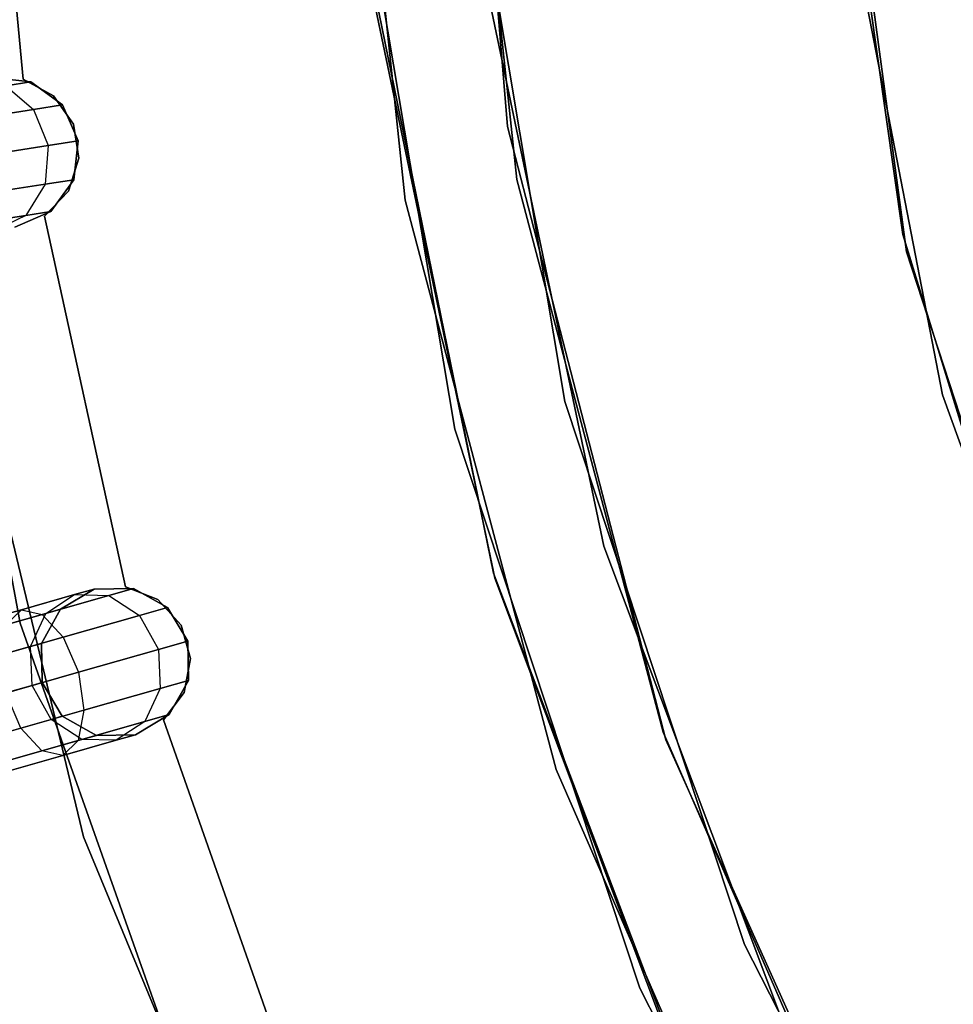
# Model space of a CAD drawing. Extents: x -129 to 129, y -127 to 130.
# Tile 84 of 188: x -55 to -43, y -19 to -6. Entities that reach past the tile are written whole.
import ezdxf

# ---------------------------------------------------------------- set-up
doc = ezdxf.new("R2010")
doc.units = 0
doc.header["$LTSCALE"] = 25.4
doc.layers.get('0').update_dxf_attribs({"linetype": 'CONTINUOUS'})

# ---------------------------------------------------------------- blocks, each defined once
blk = doc.blocks.new('NOME_B_PM2_STL')
at = {"color": 0}
for p, q in [((80.889, 0.096, 19.078), (81.582, -8.237, 19.078)), ((81.582, -8.237, 20.078), (80.889, 0.096, 20.078)), ((81.582, -8.237, 20.078), (80.889, 0.096, 20.078)), ((80.889, 0.096, 19.078), (81.582, -8.237, 19.078)), ((79.41, -1.475, 343.578), (80.23, -9.209, 343.578)), ((80.23, -9.209, 328.578), (79.41, -1.475, 328.578)), ((79.41, -1.475, 343.578), (80.23, -9.209, 343.578)), ((80.23, -9.209, 328.578), (79.41, -1.475, 328.578)), ((81.705, -8.937, 343.578), (80.909, -1.431, 343.578)), ((80.909, -1.431, 328.578), (81.705, -8.937, 328.578)), ((80.909, -1.431, 328.578), (81.705, -8.937, 328.578)), ((81.705, -8.937, 343.578), (80.909, -1.431, 343.578)), ((86.853, -9.891, 18.95), (85.783, -1.994, 18.95)), ((85.783, -1.994, 17.95), (86.853, -9.891, 17.95)), ((85.783, -1.994, 17.95), (86.853, -9.891, 17.95)), ((86.853, -9.891, 18.95), (85.783, -1.994, 18.95)), ((75.183, -7.614, 337.078), (74.721, -2.623, 337.078)), ((74.721, -2.623, 335.078), (75.183, -7.614, 335.078)), ((74.721, -2.623, 335.078), (75.183, -7.614, 335.078)), ((75.183, -7.614, 337.078), (74.721, -2.623, 337.078)), ((75.183, -7.614, 534.078), (74.721, -2.623, 534.078)), ((74.721, -2.623, 532.078), (75.183, -7.614, 532.078)), ((74.721, -2.623, 532.078), (75.183, -7.614, 532.078)), ((75.183, -7.614, 534.078), (74.721, -2.623, 534.078)), ((85.824, -2.759, 67.95), (86.802, -9.665, 67.95)), ((86.802, -9.665, 17.95), (85.824, -2.759, 17.95)), ((85.824, -2.759, 67.95), (86.802, -9.665, 67.95)), ((86.802, -9.665, 17.95), (85.824, -2.759, 17.95)), ((82.339, -11.87, 540.578), (81.088, -4.426, 540.578)), ((81.088, -4.426, 525.578), (82.339, -11.87, 525.578)), ((81.088, -4.426, 525.578), (82.339, -11.87, 525.578)), ((82.339, -11.87, 540.578), (81.088, -4.426, 540.578)), ((79.594, -4.561, 540.578), (80.883, -12.231, 540.578)), ((80.883, -12.231, 525.578), (79.594, -4.561, 525.578)), ((79.594, -4.561, 540.578), (80.883, -12.231, 540.578)), ((80.883, -12.231, 525.578), (79.594, -4.561, 525.578)), ((86.032, -5.098, 68.95), (87.328, -11.778, 68.95)), ((87.328, -11.778, 67.95), (86.032, -5.098, 67.95)), ((86.032, -5.098, 68.95), (87.328, -11.778, 68.95)), ((87.328, -11.778, 67.95), (86.032, -5.098, 67.95)), ((73.522, -6.156, 333.078), (75.143, -14.796, 333.078)), ((75.143, -14.796, 335.078), (73.522, -6.156, 335.078)), ((75.143, -14.796, 335.078), (73.522, -6.156, 335.078)), ((73.522, -6.156, 333.078), (75.143, -14.796, 333.078)), ((73.522, -6.156, 534.078), (75.143, -14.796, 534.078)), ((75.143, -14.796, 536.078), (73.522, -6.156, 536.078)), ((75.143, -14.796, 536.078), (73.522, -6.156, 536.078)), ((73.522, -6.156, 534.078), (75.143, -14.796, 534.078)), ((79.759, -6.123, 335.078), (81.394, -14.133, 335.078)), ((81.394, -14.133, 337.078), (79.759, -6.123, 337.078)), ((81.394, -14.133, 337.078), (79.759, -6.123, 337.078)), ((79.759, -6.123, 335.078), (81.394, -14.133, 335.078)), ((79.759, -6.123, 532.078), (81.394, -14.133, 532.078)), ((81.394, -14.133, 534.078), (79.759, -6.123, 534.078)), ((81.394, -14.133, 534.078), (79.759, -6.123, 534.078)), ((79.759, -6.123, 532.078), (81.394, -14.133, 532.078)), ((82.854, -13.78, 26.578), (81.305, -6.393, 26.578)), ((81.305, -6.393, 20.078), (82.854, -13.78, 20.078)), ((81.305, -6.393, 20.078), (82.854, -13.78, 20.078)), ((82.854, -13.78, 26.578), (81.305, -6.393, 26.578)), ((79.818, -6.588, 26.578), (81.414, -14.2, 26.578)), ((81.414, -14.2, 20.078), (79.818, -6.588, 20.078)), ((79.818, -6.588, 26.578), (81.414, -14.2, 26.578)), ((81.414, -14.2, 20.078), (79.818, -6.588, 20.078)), ((75.282, -7.647, 534.078), (74.767, -7.591, 534.078)), ((74.767, -7.591, 335.078), (75.282, -7.647, 335.078)), ((75.282, -7.647, 534.078), (74.767, -7.591, 534.078)), ((75.282, -7.647, 526.578), (74.767, -7.591, 526.578)), ((75.282, -7.647, 526.578), (74.767, -7.591, 526.578)), ((75.282, -7.647, 342.578), (74.767, -7.591, 342.578)), ((75.282, -7.647, 342.578), (74.767, -7.591, 342.578)), ((74.767, -7.591, 335.078), (75.282, -7.647, 335.078)), ((75.282, -7.647, 526.578), (74.951, -7.698, 525.328)), ((75.282, -7.647, 526.578), (74.951, -7.698, 525.328)), ((74.951, -7.698, 343.828), (75.282, -7.647, 342.578)), ((74.951, -7.698, 343.828), (75.282, -7.647, 342.578)), ((75.585, -7.831, 337.078), (75.183, -7.614, 337.078)), ((75.183, -7.614, 337.078), (75.183, -7.614, 335.078)), ((75.183, -7.614, 335.078), (75.585, -7.831, 335.078)), ((75.183, -7.614, 337.078), (75.183, -7.614, 335.078)), ((75.183, -7.614, 335.078), (75.585, -7.831, 335.078)), ((75.585, -7.831, 337.078), (75.183, -7.614, 337.078)), ((75.585, -7.831, 534.078), (75.183, -7.614, 534.078)), ((75.183, -7.614, 534.078), (75.183, -7.614, 532.078)), ((75.183, -7.614, 532.078), (75.585, -7.831, 532.078)), ((75.183, -7.614, 534.078), (75.183, -7.614, 532.078)), ((75.183, -7.614, 532.078), (75.585, -7.831, 532.078)), ((75.585, -7.831, 534.078), (75.183, -7.614, 534.078)), ((75.7, -7.952, 534.078), (75.282, -7.647, 534.078)), ((75.282, -7.647, 335.078), (75.7, -7.952, 335.078)), ((75.282, -7.647, 534.078), (75.282, -7.647, 526.578)), ((75.7, -7.952, 534.078), (75.282, -7.647, 534.078)), ((75.7, -7.952, 526.578), (75.282, -7.647, 526.578)), ((75.282, -7.647, 534.078), (75.282, -7.647, 526.578)), ((75.7, -7.952, 526.578), (75.282, -7.647, 526.578)), ((75.7, -7.952, 342.578), (75.282, -7.647, 342.578)), ((75.282, -7.647, 342.578), (75.282, -7.647, 335.078)), ((75.7, -7.952, 342.578), (75.282, -7.647, 342.578)), ((75.282, -7.647, 335.078), (75.7, -7.952, 335.078)), ((75.282, -7.647, 342.578), (75.282, -7.647, 335.078)), ((74.951, -7.698, 525.328), (75.32, -8.011, 525.145)), ((74.951, -7.698, 525.328), (75.32, -8.011, 525.145)), ((74.951, -7.698, 343.828), (75.32, -8.011, 344.011)), ((74.951, -7.698, 343.828), (75.32, -8.011, 344.011)), ((75.848, -8.204, 337.078), (75.585, -7.831, 337.078)), ((75.585, -7.831, 337.078), (75.585, -7.831, 335.078)), ((75.585, -7.831, 335.078), (75.848, -8.204, 335.078)), ((75.585, -7.831, 337.078), (75.585, -7.831, 335.078)), ((75.585, -7.831, 335.078), (75.848, -8.204, 335.078)), ((75.848, -8.204, 337.078), (75.585, -7.831, 337.078)), ((75.848, -8.204, 534.078), (75.585, -7.831, 534.078)), ((75.585, -7.831, 534.078), (75.585, -7.831, 532.078)), ((75.585, -7.831, 532.078), (75.848, -8.204, 532.078)), ((75.585, -7.831, 534.078), (75.585, -7.831, 532.078)), ((75.585, -7.831, 532.078), (75.848, -8.204, 532.078)), ((75.848, -8.204, 534.078), (75.585, -7.831, 534.078)), ((75.32, -8.011, 525.145), (74.284, -8.172, 524.096)), ((75.32, -8.011, 525.145), (74.284, -8.172, 524.096)), ((74.284, -8.172, 345.06), (75.32, -8.011, 344.011)), ((74.284, -8.172, 345.06), (75.32, -8.011, 344.011)), ((75.7, -7.952, 526.578), (75.32, -8.011, 525.145)), ((75.7, -7.952, 526.578), (75.32, -8.011, 525.145)), ((75.32, -8.011, 344.011), (75.7, -7.952, 342.578)), ((75.32, -8.011, 344.011), (75.7, -7.952, 342.578)), ((75.32, -8.011, 525.145), (75.512, -8.487, 525.078)), ((75.32, -8.011, 525.145), (75.512, -8.487, 525.078)), ((75.32, -8.011, 344.011), (75.512, -8.487, 344.078)), ((75.32, -8.011, 344.011), (75.512, -8.487, 344.078)), ((75.909, -8.426, 534.078), (75.7, -7.952, 534.078)), ((75.7, -7.952, 335.078), (75.909, -8.426, 335.078)), ((75.7, -7.952, 534.078), (75.7, -7.952, 526.578)), ((75.909, -8.426, 534.078), (75.7, -7.952, 534.078)), ((75.909, -8.426, 526.578), (75.7, -7.952, 526.578)), ((75.7, -7.952, 534.078), (75.7, -7.952, 526.578)), ((75.909, -8.426, 526.578), (75.7, -7.952, 526.578)), ((75.909, -8.426, 342.578), (75.7, -7.952, 342.578)), ((75.7, -7.952, 342.578), (75.7, -7.952, 335.078)), ((75.909, -8.426, 342.578), (75.7, -7.952, 342.578)), ((75.7, -7.952, 335.078), (75.909, -8.426, 335.078)), ((75.7, -7.952, 342.578), (75.7, -7.952, 335.078)), ((75.918, -8.655, 337.078), (75.848, -8.204, 337.078)), ((75.848, -8.204, 337.078), (75.848, -8.204, 335.078)), ((75.848, -8.204, 335.078), (75.918, -8.655, 335.078)), ((75.848, -8.204, 337.078), (75.848, -8.204, 335.078)), ((75.848, -8.204, 335.078), (75.918, -8.655, 335.078)), ((75.918, -8.655, 337.078), (75.848, -8.204, 337.078)), ((75.918, -8.655, 534.078), (75.848, -8.204, 534.078)), ((75.848, -8.204, 534.078), (75.848, -8.204, 532.078)), ((75.848, -8.204, 532.078), (75.918, -8.655, 532.078)), ((75.848, -8.204, 534.078), (75.848, -8.204, 532.078)), ((75.848, -8.204, 532.078), (75.918, -8.655, 532.078)), ((75.918, -8.655, 534.078), (75.848, -8.204, 534.078)), ((81.582, -8.237, 19.078), (83.673, -16.333, 19.078)), ((83.673, -16.333, 20.078), (81.582, -8.237, 20.078)), ((81.582, -8.237, 20.078), (81.582, -8.237, 19.078)), ((81.582, -8.237, 20.078), (81.582, -8.237, 19.078)), ((83.673, -16.333, 20.078), (81.582, -8.237, 20.078)), ((81.582, -8.237, 19.078), (83.673, -16.333, 19.078)), ((75.909, -8.426, 526.578), (75.512, -8.487, 525.078)), ((75.909, -8.426, 526.578), (75.512, -8.487, 525.078)), ((75.512, -8.487, 344.078), (75.909, -8.426, 342.578)), ((75.512, -8.487, 344.078), (75.909, -8.426, 342.578)), ((75.853, -8.94, 534.078), (75.909, -8.426, 534.078)), ((75.909, -8.426, 335.078), (75.853, -8.94, 335.078)), ((75.853, -8.94, 526.578), (75.909, -8.426, 526.578)), ((75.853, -8.94, 534.078), (75.909, -8.426, 534.078)), ((75.853, -8.94, 526.578), (75.909, -8.426, 526.578)), ((75.853, -8.94, 342.578), (75.909, -8.426, 342.578)), ((75.909, -8.426, 335.078), (75.853, -8.94, 335.078)), ((75.853, -8.94, 342.578), (75.909, -8.426, 342.578)), ((75.909, -8.426, 534.078), (75.909, -8.426, 526.578)), ((75.909, -8.426, 534.078), (75.909, -8.426, 526.578)), ((75.909, -8.426, 342.578), (75.909, -8.426, 335.078)), ((75.909, -8.426, 342.578), (75.909, -8.426, 335.078)), ((75.512, -8.487, 525.078), (74.426, -8.656, 523.98)), ((75.512, -8.487, 525.078), (74.426, -8.656, 523.98)), ((74.426, -8.656, 345.176), (75.512, -8.487, 344.078)), ((74.426, -8.656, 345.176), (75.512, -8.487, 344.078)), ((75.512, -8.487, 525.078), (75.474, -8.999, 525.145)), ((75.512, -8.487, 525.078), (75.474, -8.999, 525.145)), ((75.512, -8.487, 344.078), (75.474, -8.999, 344.011)), ((75.512, -8.487, 344.078), (75.474, -8.999, 344.011)), ((75.78, -9.09, 337.078), (75.918, -8.655, 337.078)), ((75.918, -8.655, 335.078), (75.78, -9.09, 335.078)), ((75.918, -8.655, 335.078), (75.78, -9.09, 335.078)), ((75.78, -9.09, 337.078), (75.918, -8.655, 337.078)), ((75.78, -9.09, 534.078), (75.918, -8.655, 534.078)), ((75.918, -8.655, 532.078), (75.78, -9.09, 532.078)), ((75.918, -8.655, 532.078), (75.78, -9.09, 532.078)), ((75.78, -9.09, 534.078), (75.918, -8.655, 534.078)), ((75.918, -8.655, 337.078), (75.918, -8.655, 335.078)), ((75.918, -8.655, 337.078), (75.918, -8.655, 335.078)), ((75.918, -8.655, 534.078), (75.918, -8.655, 532.078)), ((75.918, -8.655, 534.078), (75.918, -8.655, 532.078)), ((73.89, -8.917, 21.078), (75.978, -17.614, 21.078)), ((75.978, -17.614, 23.078), (73.89, -8.917, 23.078)), ((75.978, -17.614, 23.078), (73.89, -8.917, 23.078)), ((73.89, -8.917, 21.078), (75.978, -17.614, 21.078)), ((73.89, -8.917, 697.078), (75.978, -17.614, 697.078)), ((75.978, -17.614, 699.078), (73.89, -8.917, 699.078)), ((75.978, -17.614, 699.078), (73.89, -8.917, 699.078)), ((73.89, -8.917, 697.078), (75.978, -17.614, 697.078)), ((75.853, -8.94, 526.578), (75.474, -8.999, 525.145)), ((75.853, -8.94, 526.578), (75.474, -8.999, 525.145)), ((75.474, -8.999, 344.011), (75.853, -8.94, 342.578)), ((75.474, -8.999, 344.011), (75.853, -8.94, 342.578)), ((75.547, -9.358, 534.078), (75.853, -8.94, 534.078)), ((75.853, -8.94, 335.078), (75.547, -9.358, 335.078)), ((75.547, -9.358, 534.078), (75.853, -8.94, 534.078)), ((75.547, -9.358, 526.578), (75.853, -8.94, 526.578)), ((75.547, -9.358, 526.578), (75.853, -8.94, 526.578)), ((75.547, -9.358, 342.578), (75.853, -8.94, 342.578)), ((75.547, -9.358, 342.578), (75.853, -8.94, 342.578)), ((75.853, -8.94, 335.078), (75.547, -9.358, 335.078)), ((75.853, -8.94, 534.078), (75.853, -8.94, 526.578)), ((75.853, -8.94, 534.078), (75.853, -8.94, 526.578)), ((75.853, -8.94, 342.578), (75.853, -8.94, 335.078)), ((75.853, -8.94, 342.578), (75.853, -8.94, 335.078)), ((83.638, -16.233, 343.578), (81.705, -8.937, 343.578)), ((81.705, -8.937, 328.578), (83.638, -16.233, 328.578)), ((81.705, -8.937, 328.578), (83.638, -16.233, 328.578)), ((81.705, -8.937, 328.578), (81.705, -8.937, 343.578)), ((83.638, -16.233, 343.578), (81.705, -8.937, 343.578)), ((81.705, -8.937, 328.578), (81.705, -8.937, 343.578)), ((75.474, -8.999, 525.145), (74.437, -9.16, 524.096)), ((75.474, -8.999, 525.145), (74.437, -9.16, 524.096)), ((74.437, -9.16, 345.06), (75.474, -8.999, 344.011)), ((74.437, -9.16, 345.06), (75.474, -8.999, 344.011)), ((75.474, -8.999, 525.145), (75.216, -9.41, 525.328)), ((75.474, -8.999, 525.145), (75.216, -9.41, 525.328)), ((75.474, -8.999, 344.011), (75.216, -9.41, 343.828)), ((75.474, -8.999, 344.011), (75.216, -9.41, 343.828)), ((75.463, -9.419, 337.078), (75.78, -9.09, 337.078)), ((75.78, -9.09, 335.078), (75.463, -9.419, 335.078)), ((75.78, -9.09, 335.078), (75.463, -9.419, 335.078)), ((75.463, -9.419, 337.078), (75.78, -9.09, 337.078)), ((75.463, -9.419, 534.078), (75.78, -9.09, 534.078)), ((75.78, -9.09, 532.078), (75.463, -9.419, 532.078)), ((75.78, -9.09, 532.078), (75.463, -9.419, 532.078)), ((75.463, -9.419, 534.078), (75.78, -9.09, 534.078)), ((75.78, -9.09, 337.078), (75.78, -9.09, 335.078)), ((75.78, -9.09, 337.078), (75.78, -9.09, 335.078)), ((75.78, -9.09, 534.078), (75.78, -9.09, 532.078)), ((75.78, -9.09, 534.078), (75.78, -9.09, 532.078)), ((80.23, -9.209, 343.578), (82.222, -16.727, 343.578)), ((82.222, -16.727, 328.578), (80.23, -9.209, 328.578)), ((80.23, -9.209, 343.578), (82.222, -16.727, 343.578)), ((80.23, -9.209, 343.578), (80.23, -9.209, 328.578)), ((82.222, -16.727, 328.578), (80.23, -9.209, 328.578)), ((80.23, -9.209, 343.578), (80.23, -9.209, 328.578)), ((75.074, -9.567, 534.078), (75.547, -9.358, 534.078)), ((75.547, -9.358, 335.078), (75.074, -9.567, 335.078)), ((75.074, -9.567, 534.078), (75.547, -9.358, 534.078)), ((75.074, -9.567, 526.578), (75.547, -9.358, 526.578)), ((75.074, -9.567, 526.578), (75.547, -9.358, 526.578)), ((75.074, -9.567, 342.578), (75.547, -9.358, 342.578)), ((75.074, -9.567, 342.578), (75.547, -9.358, 342.578)), ((75.547, -9.358, 335.078), (75.074, -9.567, 335.078)), ((75.547, -9.358, 526.578), (75.216, -9.41, 525.328)), ((75.547, -9.358, 526.578), (75.216, -9.41, 525.328)), ((75.216, -9.41, 343.828), (75.547, -9.358, 342.578)), ((75.216, -9.41, 343.828), (75.547, -9.358, 342.578)), ((75.547, -9.358, 534.078), (75.547, -9.358, 526.578)), ((75.547, -9.358, 534.078), (75.547, -9.358, 526.578)), ((75.547, -9.358, 342.578), (75.547, -9.358, 335.078)), ((75.547, -9.358, 342.578), (75.547, -9.358, 335.078)), ((75.216, -9.41, 525.328), (74.312, -9.55, 524.413)), ((75.216, -9.41, 525.328), (74.312, -9.55, 524.413)), ((74.312, -9.55, 344.743), (75.216, -9.41, 343.828)), ((74.312, -9.55, 344.743), (75.216, -9.41, 343.828)), ((75.216, -9.41, 525.328), (74.809, -9.608, 525.578)), ((75.216, -9.41, 525.328), (74.809, -9.608, 525.578)), ((75.216, -9.41, 343.828), (74.809, -9.608, 343.578)), ((75.216, -9.41, 343.828), (74.809, -9.608, 343.578)), ((76.536, -14.316, 337.078), (75.463, -9.419, 337.078)), ((75.463, -9.419, 337.078), (75.463, -9.419, 335.078)), ((75.463, -9.419, 335.078), (76.536, -14.316, 335.078)), ((75.463, -9.419, 337.078), (75.463, -9.419, 335.078)), ((75.463, -9.419, 335.078), (76.536, -14.316, 335.078)), ((76.536, -14.316, 337.078), (75.463, -9.419, 337.078)), ((76.536, -14.316, 534.078), (75.463, -9.419, 534.078)), ((75.463, -9.419, 534.078), (75.463, -9.419, 532.078)), ((75.463, -9.419, 532.078), (76.536, -14.316, 532.078)), ((75.463, -9.419, 534.078), (75.463, -9.419, 532.078)), ((75.463, -9.419, 532.078), (76.536, -14.316, 532.078)), ((76.536, -14.316, 534.078), (75.463, -9.419, 534.078)), ((86.802, -9.665, 67.95), (88.848, -16.333, 67.95)), ((88.848, -16.333, 17.95), (86.802, -9.665, 17.95)), ((86.802, -9.665, 67.95), (88.848, -16.333, 67.95)), ((86.802, -9.665, 67.95), (86.802, -9.665, 17.95)), ((88.848, -16.333, 17.95), (86.802, -9.665, 17.95)), ((86.802, -9.665, 67.95), (86.802, -9.665, 17.95)), ((89.316, -17.47, 18.95), (86.853, -9.891, 18.95)), ((86.853, -9.891, 17.95), (89.316, -17.47, 17.95)), ((86.853, -9.891, 17.95), (89.316, -17.47, 17.95)), ((86.853, -9.891, 17.95), (86.853, -9.891, 18.95)), ((89.316, -17.47, 18.95), (86.853, -9.891, 18.95)), ((86.853, -9.891, 17.95), (86.853, -9.891, 18.95)), ((87.328, -11.778, 68.95), (89.628, -18.183, 68.95)), ((89.628, -18.183, 67.95), (87.328, -11.778, 67.95)), ((87.328, -11.778, 68.95), (89.628, -18.183, 68.95)), ((87.328, -11.778, 68.95), (87.328, -11.778, 67.95)), ((89.628, -18.183, 67.95), (87.328, -11.778, 67.95)), ((87.328, -11.778, 68.95), (87.328, -11.778, 67.95)), ((84.711, -19.035, 540.578), (82.339, -11.87, 540.578)), ((82.339, -11.87, 525.578), (84.711, -19.035, 525.578)), ((82.339, -11.87, 525.578), (84.711, -19.035, 525.578)), ((82.339, -11.87, 525.578), (82.339, -11.87, 540.578)), ((84.711, -19.035, 540.578), (82.339, -11.87, 540.578)), ((82.339, -11.87, 525.578), (82.339, -11.87, 540.578)), ((80.883, -12.231, 540.578), (83.328, -19.614, 540.578)), ((83.328, -19.614, 525.578), (80.883, -12.231, 525.578)), ((80.883, -12.231, 540.578), (83.328, -19.614, 540.578)), ((80.883, -12.231, 540.578), (80.883, -12.231, 525.578)), ((83.328, -19.614, 525.578), (80.883, -12.231, 525.578)), ((80.883, -12.231, 540.578), (80.883, -12.231, 525.578)), ((85.512, -20.845, 26.578), (82.854, -13.78, 26.578)), ((82.854, -13.78, 20.078), (85.512, -20.845, 20.078)), ((82.854, -13.78, 20.078), (85.512, -20.845, 20.078)), ((82.854, -13.78, 20.078), (82.854, -13.78, 26.578)), ((85.512, -20.845, 26.578), (82.854, -13.78, 26.578)), ((82.854, -13.78, 20.078), (82.854, -13.78, 26.578)), ((81.394, -14.133, 335.078), (84.293, -21.778, 335.078)), ((84.293, -21.778, 337.078), (81.394, -14.133, 337.078)), ((81.394, -14.133, 337.078), (81.394, -14.133, 335.078)), ((81.394, -14.133, 337.078), (81.394, -14.133, 335.078)), ((84.293, -21.778, 337.078), (81.394, -14.133, 337.078)), ((81.394, -14.133, 335.078), (84.293, -21.778, 335.078)), ((81.394, -14.133, 532.078), (84.293, -21.778, 532.078)), ((84.293, -21.778, 534.078), (81.394, -14.133, 534.078)), ((81.394, -14.133, 534.078), (81.394, -14.133, 532.078)), ((81.394, -14.133, 534.078), (81.394, -14.133, 532.078)), ((84.293, -21.778, 534.078), (81.394, -14.133, 534.078)), ((81.394, -14.133, 532.078), (84.293, -21.778, 532.078)), ((81.414, -14.2, 26.578), (84.153, -21.479, 26.578)), ((84.153, -21.479, 20.078), (81.414, -14.2, 20.078)), ((81.414, -14.2, 26.578), (84.153, -21.479, 26.578)), ((81.414, -14.2, 26.578), (81.414, -14.2, 20.078)), ((84.153, -21.479, 20.078), (81.414, -14.2, 20.078)), ((81.414, -14.2, 26.578), (81.414, -14.2, 20.078)), ((75.862, -14.417, 525.578), (75.158, -14.618, 524.846)), ((75.862, -14.417, 525.578), (75.158, -14.618, 524.846)), ((75.158, -14.618, 344.31), (75.862, -14.417, 343.578)), ((75.158, -14.618, 344.31), (75.862, -14.417, 343.578)), ((76.315, -14.428, 525.328), (75.435, -14.678, 524.413)), ((76.315, -14.428, 525.328), (75.435, -14.678, 524.413)), ((75.435, -14.678, 344.743), (76.315, -14.428, 343.828)), ((75.435, -14.678, 344.743), (76.315, -14.428, 343.828)), ((75.483, -14.665, 525.828), (75.862, -14.417, 525.578)), ((75.483, -14.665, 525.828), (75.862, -14.417, 525.578)), ((75.483, -14.665, 343.328), (75.862, -14.417, 343.578)), ((75.483, -14.665, 343.328), (75.862, -14.417, 343.578)), ((76.12, -14.344, 534.078), (75.676, -14.61, 534.078)), ((75.676, -14.61, 335.078), (76.12, -14.344, 335.078)), ((76.12, -14.344, 534.078), (75.676, -14.61, 534.078)), ((76.12, -14.344, 526.578), (75.676, -14.61, 526.578)), ((76.12, -14.344, 526.578), (75.676, -14.61, 526.578)), ((76.12, -14.344, 342.578), (75.676, -14.61, 342.578)), ((76.12, -14.344, 342.578), (75.676, -14.61, 342.578)), ((75.676, -14.61, 335.078), (76.12, -14.344, 335.078)), ((76.12, -14.344, 526.578), (75.862, -14.417, 525.578)), ((76.12, -14.344, 526.578), (75.862, -14.417, 525.578)), ((75.862, -14.417, 343.578), (76.12, -14.344, 342.578)), ((75.862, -14.417, 343.578), (76.12, -14.344, 342.578)), ((75.862, -14.417, 525.578), (76.315, -14.428, 525.328)), ((75.862, -14.417, 525.578), (76.315, -14.428, 525.328)), ((75.862, -14.417, 343.578), (76.315, -14.428, 343.828)), ((75.862, -14.417, 343.578), (76.315, -14.428, 343.828)), ((76.638, -14.336, 534.078), (76.12, -14.344, 534.078)), ((76.12, -14.344, 335.078), (76.638, -14.336, 335.078)), ((76.638, -14.336, 534.078), (76.12, -14.344, 534.078)), ((76.638, -14.336, 526.578), (76.12, -14.344, 526.578)), ((76.638, -14.336, 526.578), (76.12, -14.344, 526.578)), ((76.638, -14.336, 342.578), (76.12, -14.344, 342.578)), ((76.638, -14.336, 342.578), (76.12, -14.344, 342.578)), ((76.12, -14.344, 335.078), (76.638, -14.336, 335.078)), ((76.12, -14.344, 534.078), (76.12, -14.344, 526.578)), ((76.12, -14.344, 534.078), (76.12, -14.344, 526.578)), ((76.12, -14.344, 342.578), (76.12, -14.344, 335.078)), ((76.12, -14.344, 342.578), (76.12, -14.344, 335.078)), ((76.638, -14.336, 526.578), (76.315, -14.428, 525.328)), ((76.638, -14.336, 526.578), (76.315, -14.428, 525.328)), ((76.315, -14.428, 343.828), (76.638, -14.336, 342.578)), ((76.315, -14.428, 343.828), (76.638, -14.336, 342.578)), ((76.315, -14.428, 525.328), (76.721, -14.693, 525.145)), ((76.315, -14.428, 525.328), (76.721, -14.693, 525.145)), ((76.315, -14.428, 343.828), (76.721, -14.693, 344.011)), ((76.315, -14.428, 343.828), (76.721, -14.693, 344.011)), ((76.961, -14.482, 337.078), (76.536, -14.316, 337.078)), ((76.536, -14.316, 337.078), (76.536, -14.316, 335.078)), ((76.536, -14.316, 335.078), (76.961, -14.482, 335.078)), ((76.536, -14.316, 337.078), (76.536, -14.316, 335.078)), ((76.536, -14.316, 335.078), (76.961, -14.482, 335.078)), ((76.961, -14.482, 337.078), (76.536, -14.316, 337.078)), ((76.961, -14.482, 534.078), (76.536, -14.316, 534.078)), ((76.536, -14.316, 534.078), (76.536, -14.316, 532.078)), ((76.536, -14.316, 532.078), (76.961, -14.482, 532.078)), ((76.536, -14.316, 534.078), (76.536, -14.316, 532.078)), ((76.536, -14.316, 532.078), (76.961, -14.482, 532.078)), ((76.961, -14.482, 534.078), (76.536, -14.316, 534.078)), ((77.09, -14.588, 534.078), (76.638, -14.336, 534.078)), ((76.638, -14.336, 335.078), (77.09, -14.588, 335.078)), ((76.638, -14.336, 534.078), (76.638, -14.336, 526.578)), ((77.09, -14.588, 534.078), (76.638, -14.336, 534.078)), ((77.09, -14.588, 526.578), (76.638, -14.336, 526.578)), ((76.638, -14.336, 534.078), (76.638, -14.336, 526.578)), ((77.09, -14.588, 526.578), (76.638, -14.336, 526.578)), ((77.09, -14.588, 342.578), (76.638, -14.336, 342.578)), ((76.638, -14.336, 342.578), (76.638, -14.336, 335.078)), ((77.09, -14.588, 342.578), (76.638, -14.336, 342.578)), ((76.638, -14.336, 335.078), (77.09, -14.588, 335.078)), ((76.638, -14.336, 342.578), (76.638, -14.336, 335.078)), ((77.268, -14.82, 337.078), (76.961, -14.482, 337.078)), ((76.961, -14.482, 337.078), (76.961, -14.482, 335.078)), ((76.961, -14.482, 335.078), (77.268, -14.82, 335.078)), ((76.961, -14.482, 337.078), (76.961, -14.482, 335.078)), ((76.961, -14.482, 335.078), (77.268, -14.82, 335.078)), ((77.268, -14.82, 337.078), (76.961, -14.482, 337.078)), ((77.268, -14.82, 534.078), (76.961, -14.482, 534.078)), ((76.961, -14.482, 534.078), (76.961, -14.482, 532.078)), ((76.961, -14.482, 532.078), (77.268, -14.82, 532.078)), ((76.961, -14.482, 534.078), (76.961, -14.482, 532.078)), ((76.961, -14.482, 532.078), (77.268, -14.82, 532.078)), ((77.268, -14.82, 534.078), (76.961, -14.482, 534.078)), ((75.158, -14.618, 524.846), (74.196, -14.891, 524.578)), ((75.158, -14.618, 524.846), (74.196, -14.891, 524.578)), ((74.196, -14.891, 344.578), (75.158, -14.618, 344.31)), ((74.196, -14.891, 344.578), (75.158, -14.618, 344.31)), ((75.435, -14.678, 524.413), (74.233, -15.02, 524.078)), ((75.435, -14.678, 524.413), (74.233, -15.02, 524.078)), ((74.233, -15.02, 345.078), (75.435, -14.678, 344.743)), ((74.233, -15.02, 345.078), (75.435, -14.678, 344.743)), ((74.954, -14.815, 525.279), (75.158, -14.618, 524.846)), ((74.954, -14.815, 525.279), (75.158, -14.618, 524.846)), ((74.954, -14.815, 343.877), (75.158, -14.618, 344.31)), ((74.954, -14.815, 343.877), (75.158, -14.618, 344.31)), ((75.483, -14.665, 525.828), (74.954, -14.815, 525.279)), ((75.483, -14.665, 525.828), (74.954, -14.815, 525.279)), ((74.954, -14.815, 343.877), (75.483, -14.665, 343.328)), ((74.954, -14.815, 343.877), (75.483, -14.665, 343.328)), ((75.158, -14.618, 524.846), (75.435, -14.678, 524.413)), ((75.158, -14.618, 524.846), (75.435, -14.678, 524.413)), ((75.158, -14.618, 344.31), (75.435, -14.678, 344.743)), ((75.158, -14.618, 344.31), (75.435, -14.678, 344.743)), ((75.278, -15.104, 526.011), (75.483, -14.665, 525.828)), ((75.278, -15.104, 526.011), (75.483, -14.665, 525.828)), ((75.278, -15.104, 343.145), (75.483, -14.665, 343.328)), ((75.278, -15.104, 343.145), (75.483, -14.665, 343.328)), ((75.676, -14.61, 534.078), (75.424, -15.062, 534.078)), ((75.424, -15.062, 335.078), (75.676, -14.61, 335.078)), ((75.676, -14.61, 534.078), (75.424, -15.062, 534.078)), ((75.676, -14.61, 526.578), (75.424, -15.062, 526.578)), ((75.676, -14.61, 526.578), (75.424, -15.062, 526.578)), ((75.676, -14.61, 342.578), (75.424, -15.062, 342.578)), ((75.676, -14.61, 342.578), (75.424, -15.062, 342.578)), ((75.424, -15.062, 335.078), (75.676, -14.61, 335.078)), ((75.435, -14.678, 524.413), (75.712, -14.98, 524.096)), ((75.435, -14.678, 524.413), (75.712, -14.98, 524.096)), ((75.435, -14.678, 344.743), (75.712, -14.98, 345.06)), ((75.435, -14.678, 344.743), (75.712, -14.98, 345.06)), ((75.676, -14.61, 526.578), (75.483, -14.665, 525.828)), ((75.676, -14.61, 526.578), (75.483, -14.665, 525.828)), ((75.483, -14.665, 343.328), (75.676, -14.61, 342.578)), ((75.483, -14.665, 343.328), (75.676, -14.61, 342.578)), ((75.676, -14.61, 534.078), (75.676, -14.61, 526.578)), ((75.676, -14.61, 534.078), (75.676, -14.61, 526.578)), ((75.676, -14.61, 342.578), (75.676, -14.61, 335.078)), ((75.676, -14.61, 342.578), (75.676, -14.61, 335.078)), ((77.09, -14.588, 526.578), (76.721, -14.693, 525.145)), ((77.09, -14.588, 526.578), (76.721, -14.693, 525.145)), ((76.721, -14.693, 344.011), (77.09, -14.588, 342.578)), ((76.721, -14.693, 344.011), (77.09, -14.588, 342.578)), ((77.356, -15.032, 534.078), (77.09, -14.588, 534.078)), ((77.09, -14.588, 335.078), (77.356, -15.032, 335.078)), ((77.09, -14.588, 534.078), (77.09, -14.588, 526.578)), ((77.356, -15.032, 534.078), (77.09, -14.588, 534.078)), ((77.356, -15.032, 526.578), (77.09, -14.588, 526.578)), ((77.09, -14.588, 534.078), (77.09, -14.588, 526.578)), ((77.356, -15.032, 526.578), (77.09, -14.588, 526.578)), ((77.356, -15.032, 342.578), (77.09, -14.588, 342.578)), ((77.09, -14.588, 342.578), (77.09, -14.588, 335.078)), ((77.356, -15.032, 342.578), (77.09, -14.588, 342.578)), ((77.09, -14.588, 335.078), (77.356, -15.032, 335.078)), ((77.09, -14.588, 342.578), (77.09, -14.588, 335.078)), ((75.143, -14.796, 333.078), (78.072, -23.084, 333.078)), ((78.072, -23.084, 335.078), (75.143, -14.796, 335.078)), ((75.143, -14.796, 335.078), (75.143, -14.796, 333.078)), ((75.143, -14.796, 335.078), (75.143, -14.796, 333.078)), ((78.072, -23.084, 335.078), (75.143, -14.796, 335.078)), ((75.143, -14.796, 333.078), (78.072, -23.084, 333.078)), ((75.143, -14.796, 534.078), (78.072, -23.084, 534.078)), ((78.072, -23.084, 536.078), (75.143, -14.796, 536.078)), ((75.143, -14.796, 536.078), (75.143, -14.796, 534.078)), ((75.143, -14.796, 536.078), (75.143, -14.796, 534.078)), ((78.072, -23.084, 536.078), (75.143, -14.796, 536.078)), ((75.143, -14.796, 534.078), (78.072, -23.084, 534.078)), ((76.721, -14.693, 525.145), (75.712, -14.98, 524.096)), ((76.721, -14.693, 525.145), (75.712, -14.98, 524.096)), ((75.712, -14.98, 345.06), (76.721, -14.693, 344.011)), ((75.712, -14.98, 345.06), (76.721, -14.693, 344.011)), ((76.721, -14.693, 525.145), (76.969, -15.142, 525.078)), ((76.721, -14.693, 525.145), (76.969, -15.142, 525.078)), ((76.721, -14.693, 344.011), (76.969, -15.142, 344.078)), ((76.721, -14.693, 344.011), (76.969, -15.142, 344.078)), ((77.393, -15.259, 337.078), (77.268, -14.82, 337.078)), ((77.268, -14.82, 337.078), (77.268, -14.82, 335.078)), ((77.268, -14.82, 335.078), (77.393, -15.259, 335.078)), ((77.268, -14.82, 337.078), (77.268, -14.82, 335.078)), ((77.268, -14.82, 335.078), (77.393, -15.259, 335.078)), ((77.393, -15.259, 337.078), (77.268, -14.82, 337.078)), ((77.393, -15.259, 534.078), (77.268, -14.82, 534.078)), ((77.268, -14.82, 534.078), (77.268, -14.82, 532.078)), ((77.268, -14.82, 532.078), (77.393, -15.259, 532.078)), ((77.268, -14.82, 534.078), (77.268, -14.82, 532.078)), ((77.268, -14.82, 532.078), (77.393, -15.259, 532.078)), ((77.393, -15.259, 534.078), (77.268, -14.82, 534.078)), ((75.712, -14.98, 524.096), (74.333, -15.372, 523.712)), ((75.712, -14.98, 524.096), (74.333, -15.372, 523.712)), ((74.333, -15.372, 345.444), (75.712, -14.98, 345.06)), ((74.333, -15.372, 345.444), (75.712, -14.98, 345.06)), ((75.424, -15.062, 526.578), (75.278, -15.104, 526.011)), ((75.424, -15.062, 526.578), (75.278, -15.104, 526.011)), ((75.278, -15.104, 343.145), (75.424, -15.062, 342.578)), ((75.278, -15.104, 343.145), (75.424, -15.062, 342.578)), ((75.424, -15.062, 534.078), (75.432, -15.58, 534.078)), ((75.432, -15.58, 335.078), (75.424, -15.062, 335.078)), ((75.424, -15.062, 534.078), (75.432, -15.58, 534.078)), ((75.424, -15.062, 534.078), (75.424, -15.062, 526.578)), ((75.424, -15.062, 526.578), (75.432, -15.58, 526.578)), ((75.424, -15.062, 534.078), (75.424, -15.062, 526.578)), ((75.424, -15.062, 526.578), (75.432, -15.58, 526.578)), ((75.424, -15.062, 342.578), (75.432, -15.58, 342.578)), ((75.424, -15.062, 342.578), (75.432, -15.58, 342.578)), ((75.424, -15.062, 342.578), (75.424, -15.062, 335.078)), ((75.432, -15.58, 335.078), (75.424, -15.062, 335.078)), ((75.424, -15.062, 342.578), (75.424, -15.062, 335.078)), ((75.712, -14.98, 524.096), (75.913, -15.443, 523.98)), ((75.712, -14.98, 524.096), (75.913, -15.443, 523.98)), ((75.712, -14.98, 345.06), (75.913, -15.443, 345.176)), ((75.712, -14.98, 345.06), (75.913, -15.443, 345.176)), ((77.356, -15.032, 526.578), (76.969, -15.142, 525.078)), ((77.356, -15.032, 526.578), (76.969, -15.142, 525.078)), ((76.969, -15.142, 344.078), (77.356, -15.032, 342.578)), ((76.969, -15.142, 344.078), (77.356, -15.032, 342.578)), ((77.364, -15.55, 534.078), (77.356, -15.032, 534.078)), ((77.356, -15.032, 335.078), (77.364, -15.55, 335.078)), ((77.364, -15.55, 526.578), (77.356, -15.032, 526.578)), ((77.356, -15.032, 534.078), (77.356, -15.032, 526.578)), ((77.364, -15.55, 534.078), (77.356, -15.032, 534.078)), ((77.356, -15.032, 534.078), (77.356, -15.032, 526.578)), ((77.364, -15.55, 526.578), (77.356, -15.032, 526.578)), ((77.364, -15.55, 342.578), (77.356, -15.032, 342.578)), ((77.356, -15.032, 335.078), (77.364, -15.55, 335.078)), ((77.356, -15.032, 342.578), (77.356, -15.032, 335.078)), ((77.364, -15.55, 342.578), (77.356, -15.032, 342.578)), ((77.356, -15.032, 342.578), (77.356, -15.032, 335.078)), ((75.278, -15.104, 526.011), (74.879, -15.217, 525.596)), ((75.278, -15.104, 526.011), (74.879, -15.217, 525.596)), ((74.879, -15.217, 343.56), (75.278, -15.104, 343.145)), ((74.879, -15.217, 343.56), (75.278, -15.104, 343.145)), ((75.303, -15.616, 526.078), (75.278, -15.104, 526.011)), ((75.303, -15.616, 526.078), (75.278, -15.104, 526.011)), ((75.303, -15.616, 343.078), (75.278, -15.104, 343.145)), ((75.303, -15.616, 343.078), (75.278, -15.104, 343.145)), ((76.969, -15.142, 525.078), (75.913, -15.443, 523.98)), ((76.969, -15.142, 525.078), (75.913, -15.443, 523.98)), ((75.913, -15.443, 345.176), (76.969, -15.142, 344.078)), ((75.913, -15.443, 345.176), (76.969, -15.142, 344.078)), ((76.969, -15.142, 525.078), (76.994, -15.655, 525.145)), ((76.969, -15.142, 525.078), (76.994, -15.655, 525.145)), ((76.969, -15.142, 344.078), (76.994, -15.655, 344.011)), ((76.969, -15.142, 344.078), (76.994, -15.655, 344.011)), ((77.309, -15.708, 337.078), (77.393, -15.259, 337.078)), ((77.393, -15.259, 335.078), (77.309, -15.708, 335.078)), ((77.393, -15.259, 335.078), (77.309, -15.708, 335.078)), ((77.309, -15.708, 337.078), (77.393, -15.259, 337.078)), ((77.309, -15.708, 534.078), (77.393, -15.259, 534.078)), ((77.393, -15.259, 532.078), (77.309, -15.708, 532.078)), ((77.393, -15.259, 532.078), (77.309, -15.708, 532.078)), ((77.309, -15.708, 534.078), (77.393, -15.259, 534.078)), ((77.393, -15.259, 337.078), (77.393, -15.259, 335.078)), ((77.393, -15.259, 337.078), (77.393, -15.259, 335.078)), ((77.393, -15.259, 534.078), (77.393, -15.259, 532.078)), ((77.393, -15.259, 534.078), (77.393, -15.259, 532.078)), ((75.913, -15.443, 523.98), (74.47, -15.853, 523.578)), ((75.913, -15.443, 523.98), (74.47, -15.853, 523.578)), ((74.47, -15.853, 345.578), (75.913, -15.443, 345.176)), ((74.47, -15.853, 345.578), (75.913, -15.443, 345.176)), ((75.913, -15.443, 523.98), (75.985, -15.942, 524.096)), ((75.913, -15.443, 523.98), (75.985, -15.942, 524.096)), ((75.913, -15.443, 345.176), (75.985, -15.942, 345.06)), ((75.913, -15.443, 345.176), (75.985, -15.942, 345.06)), ((75.303, -15.616, 526.078), (75.432, -15.58, 526.578)), ((75.303, -15.616, 526.078), (75.432, -15.58, 526.578)), ((75.432, -15.58, 342.578), (75.303, -15.616, 343.078)), ((75.432, -15.58, 342.578), (75.303, -15.616, 343.078)), ((75.432, -15.58, 534.078), (75.698, -16.024, 534.078)), ((75.698, -16.024, 335.078), (75.432, -15.58, 335.078)), ((75.432, -15.58, 534.078), (75.698, -16.024, 534.078)), ((75.432, -15.58, 534.078), (75.432, -15.58, 526.578)), ((75.432, -15.58, 526.578), (75.698, -16.024, 526.578)), ((75.432, -15.58, 534.078), (75.432, -15.58, 526.578)), ((75.432, -15.58, 526.578), (75.698, -16.024, 526.578)), ((75.432, -15.58, 342.578), (75.698, -16.024, 342.578)), ((75.432, -15.58, 342.578), (75.698, -16.024, 342.578)), ((75.432, -15.58, 342.578), (75.432, -15.58, 335.078)), ((75.698, -16.024, 335.078), (75.432, -15.58, 335.078)), ((75.432, -15.58, 342.578), (75.432, -15.58, 335.078)), ((77.364, -15.55, 526.578), (76.994, -15.655, 525.145)), ((77.364, -15.55, 526.578), (76.994, -15.655, 525.145)), ((76.994, -15.655, 344.011), (77.364, -15.55, 342.578)), ((76.994, -15.655, 344.011), (77.364, -15.55, 342.578)), ((77.112, -16.002, 534.078), (77.364, -15.55, 534.078)), ((77.364, -15.55, 335.078), (77.112, -16.002, 335.078)), ((77.112, -16.002, 534.078), (77.364, -15.55, 534.078)), ((77.112, -16.002, 526.578), (77.364, -15.55, 526.578)), ((77.112, -16.002, 526.578), (77.364, -15.55, 526.578)), ((77.112, -16.002, 342.578), (77.364, -15.55, 342.578)), ((77.112, -16.002, 342.578), (77.364, -15.55, 342.578)), ((77.364, -15.55, 335.078), (77.112, -16.002, 335.078)), ((77.364, -15.55, 534.078), (77.364, -15.55, 526.578)), ((77.364, -15.55, 534.078), (77.364, -15.55, 526.578)), ((77.364, -15.55, 342.578), (77.364, -15.55, 335.078)), ((77.364, -15.55, 342.578), (77.364, -15.55, 335.078)), ((74.951, -15.716, 525.712), (75.303, -15.616, 526.078)), ((74.951, -15.716, 525.712), (75.303, -15.616, 526.078)), ((75.303, -15.616, 343.078), (74.951, -15.716, 343.444)), ((75.303, -15.616, 343.078), (74.951, -15.716, 343.444)), ((75.152, -16.179, 525.596), (74.951, -15.716, 525.712)), ((75.152, -16.179, 525.596), (74.951, -15.716, 525.712)), ((75.152, -16.179, 343.56), (74.951, -15.716, 343.444)), ((75.152, -16.179, 343.56), (74.951, -15.716, 343.444)), ((75.551, -16.065, 526.011), (75.303, -15.616, 526.078)), ((75.551, -16.065, 526.011), (75.303, -15.616, 526.078)), ((75.551, -16.065, 343.145), (75.303, -15.616, 343.078)), ((75.551, -16.065, 343.145), (75.303, -15.616, 343.078)), ((76.994, -15.655, 525.145), (75.985, -15.942, 524.096)), ((76.994, -15.655, 525.145), (75.985, -15.942, 524.096)), ((75.985, -15.942, 345.06), (76.994, -15.655, 344.011)), ((75.985, -15.942, 345.06), (76.994, -15.655, 344.011)), ((76.994, -15.655, 525.145), (76.789, -16.094, 525.328)), ((76.994, -15.655, 525.145), (76.789, -16.094, 525.328)), ((76.994, -15.655, 344.011), (76.789, -16.094, 343.828)), ((76.994, -15.655, 344.011), (76.789, -16.094, 343.828)), ((77.036, -16.073, 337.078), (77.309, -15.708, 337.078)), ((77.309, -15.708, 335.078), (77.036, -16.073, 335.078)), ((77.309, -15.708, 335.078), (77.036, -16.073, 335.078)), ((77.036, -16.073, 337.078), (77.309, -15.708, 337.078)), ((77.036, -16.073, 534.078), (77.309, -15.708, 534.078)), ((77.309, -15.708, 532.078), (77.036, -16.073, 532.078)), ((77.309, -15.708, 532.078), (77.036, -16.073, 532.078)), ((77.036, -16.073, 534.078), (77.309, -15.708, 534.078)), ((77.309, -15.708, 337.078), (77.309, -15.708, 335.078)), ((77.309, -15.708, 337.078), (77.309, -15.708, 335.078)), ((77.309, -15.708, 534.078), (77.309, -15.708, 532.078)), ((77.309, -15.708, 534.078), (77.309, -15.708, 532.078)), ((75.985, -15.942, 524.096), (74.607, -16.334, 523.712)), ((75.985, -15.942, 524.096), (74.607, -16.334, 523.712)), ((74.607, -16.334, 345.444), (75.985, -15.942, 345.06)), ((74.607, -16.334, 345.444), (75.985, -15.942, 345.06)), ((75.985, -15.942, 524.096), (75.909, -16.344, 524.413)), ((75.985, -15.942, 524.096), (75.909, -16.344, 524.413)), ((75.985, -15.942, 345.06), (75.909, -16.344, 344.743)), ((75.985, -15.942, 345.06), (75.909, -16.344, 344.743)), ((75.551, -16.065, 526.011), (75.152, -16.179, 525.596)), ((75.551, -16.065, 526.011), (75.152, -16.179, 525.596)), ((75.152, -16.179, 343.56), (75.551, -16.065, 343.145)), ((75.152, -16.179, 343.56), (75.551, -16.065, 343.145)), ((75.698, -16.024, 526.578), (75.551, -16.065, 526.011)), ((75.698, -16.024, 526.578), (75.551, -16.065, 526.011)), ((75.551, -16.065, 343.145), (75.698, -16.024, 342.578)), ((75.551, -16.065, 343.145), (75.698, -16.024, 342.578)), ((75.957, -16.331, 525.828), (75.551, -16.065, 526.011)), ((75.957, -16.331, 525.828), (75.551, -16.065, 526.011)), ((75.957, -16.331, 343.328), (75.551, -16.065, 343.145)), ((75.957, -16.331, 343.328), (75.551, -16.065, 343.145)), ((75.698, -16.024, 534.078), (76.15, -16.276, 534.078)), ((76.15, -16.276, 335.078), (75.698, -16.024, 335.078)), ((75.698, -16.024, 534.078), (76.15, -16.276, 534.078)), ((75.698, -16.024, 534.078), (75.698, -16.024, 526.578)), ((75.698, -16.024, 526.578), (76.15, -16.276, 526.578)), ((75.698, -16.024, 534.078), (75.698, -16.024, 526.578)), ((75.698, -16.024, 526.578), (76.15, -16.276, 526.578)), ((75.698, -16.024, 342.578), (76.15, -16.276, 342.578)), ((75.698, -16.024, 342.578), (76.15, -16.276, 342.578)), ((75.698, -16.024, 342.578), (75.698, -16.024, 335.078)), ((76.15, -16.276, 335.078), (75.698, -16.024, 335.078)), ((75.698, -16.024, 342.578), (75.698, -16.024, 335.078)), ((76.789, -16.094, 525.328), (75.909, -16.344, 524.413)), ((76.789, -16.094, 525.328), (75.909, -16.344, 524.413)), ((75.909, -16.344, 344.743), (76.789, -16.094, 343.828)), ((75.909, -16.344, 344.743), (76.789, -16.094, 343.828)), ((76.789, -16.094, 525.328), (76.41, -16.341, 525.578)), ((76.789, -16.094, 525.328), (76.41, -16.341, 525.578)), ((76.789, -16.094, 343.828), (76.41, -16.341, 343.578)), ((76.789, -16.094, 343.828), (76.41, -16.341, 343.578)), ((76.667, -16.268, 534.078), (77.112, -16.002, 534.078)), ((77.112, -16.002, 335.078), (76.667, -16.268, 335.078)), ((76.667, -16.268, 534.078), (77.112, -16.002, 534.078)), ((76.667, -16.268, 526.578), (77.112, -16.002, 526.578)), ((76.667, -16.268, 526.578), (77.112, -16.002, 526.578)), ((76.667, -16.268, 342.578), (77.112, -16.002, 342.578)), ((76.667, -16.268, 342.578), (77.112, -16.002, 342.578)), ((77.112, -16.002, 335.078), (76.667, -16.268, 335.078)), ((77.112, -16.002, 526.578), (76.789, -16.094, 525.328)), ((77.112, -16.002, 526.578), (76.789, -16.094, 525.328)), ((76.789, -16.094, 343.828), (77.112, -16.002, 342.578)), ((76.789, -16.094, 343.828), (77.112, -16.002, 342.578)), ((78.702, -20.801, 337.078), (77.036, -16.073, 337.078)), ((77.036, -16.073, 337.078), (77.036, -16.073, 335.078)), ((77.036, -16.073, 335.078), (78.702, -20.801, 335.078)), ((77.036, -16.073, 337.078), (77.036, -16.073, 335.078)), ((77.036, -16.073, 335.078), (78.702, -20.801, 335.078)), ((78.702, -20.801, 337.078), (77.036, -16.073, 337.078)), ((78.702, -20.801, 534.078), (77.036, -16.073, 534.078)), ((77.036, -16.073, 534.078), (77.036, -16.073, 532.078)), ((77.036, -16.073, 532.078), (78.702, -20.801, 532.078)), ((77.036, -16.073, 534.078), (77.036, -16.073, 532.078)), ((77.036, -16.073, 532.078), (78.702, -20.801, 532.078)), ((78.702, -20.801, 534.078), (77.036, -16.073, 534.078)), ((77.112, -16.002, 534.078), (77.112, -16.002, 526.578)), ((77.112, -16.002, 534.078), (77.112, -16.002, 526.578)), ((77.112, -16.002, 342.578), (77.112, -16.002, 335.078)), ((77.112, -16.002, 342.578), (77.112, -16.002, 335.078)), ((75.152, -16.179, 525.596), (74.607, -16.334, 525.444)), ((75.152, -16.179, 525.596), (74.607, -16.334, 525.444)), ((74.607, -16.334, 343.712), (75.152, -16.179, 343.56)), ((74.607, -16.334, 343.712), (75.152, -16.179, 343.56)), ((75.428, -16.481, 525.279), (75.152, -16.179, 525.596)), ((75.428, -16.481, 525.279), (75.152, -16.179, 525.596)), ((75.428, -16.481, 343.877), (75.152, -16.179, 343.56)), ((75.428, -16.481, 343.877), (75.152, -16.179, 343.56)), ((86.661, -23.149, 343.578), (83.638, -16.233, 343.578)), ((83.638, -16.233, 328.578), (86.661, -23.149, 328.578)), ((83.638, -16.233, 328.578), (86.661, -23.149, 328.578)), ((83.638, -16.233, 328.578), (83.638, -16.233, 343.578)), ((86.661, -23.149, 343.578), (83.638, -16.233, 343.578)), ((83.638, -16.233, 328.578), (83.638, -16.233, 343.578)), ((75.909, -16.344, 524.413), (74.707, -16.686, 524.078)), ((75.909, -16.344, 524.413), (74.707, -16.686, 524.078)), ((74.707, -16.686, 345.078), (75.909, -16.344, 344.743)), ((74.707, -16.686, 345.078), (75.909, -16.344, 344.743)), ((75.957, -16.331, 525.828), (75.428, -16.481, 525.279)), ((75.957, -16.331, 525.828), (75.428, -16.481, 525.279)), ((75.428, -16.481, 343.877), (75.957, -16.331, 343.328)), ((75.428, -16.481, 343.877), (75.957, -16.331, 343.328)), ((76.41, -16.341, 525.578), (75.706, -16.541, 524.846)), ((76.41, -16.341, 525.578), (75.706, -16.541, 524.846)), ((75.706, -16.541, 344.31), (76.41, -16.341, 343.578)), ((75.706, -16.541, 344.31), (76.41, -16.341, 343.578)), ((75.909, -16.344, 524.413), (75.706, -16.541, 524.846)), ((75.909, -16.344, 524.413), (75.706, -16.541, 524.846)), ((75.909, -16.344, 344.743), (75.706, -16.541, 344.31)), ((75.909, -16.344, 344.743), (75.706, -16.541, 344.31)), ((76.15, -16.276, 526.578), (75.957, -16.331, 525.828)), ((76.15, -16.276, 526.578), (75.957, -16.331, 525.828)), ((75.957, -16.331, 343.328), (76.15, -16.276, 342.578)), ((75.957, -16.331, 343.328), (76.15, -16.276, 342.578)), ((76.41, -16.341, 525.578), (75.957, -16.331, 525.828)), ((76.41, -16.341, 525.578), (75.957, -16.331, 525.828)), ((76.41, -16.341, 343.578), (75.957, -16.331, 343.328)), ((76.41, -16.341, 343.578), (75.957, -16.331, 343.328)), ((76.15, -16.276, 534.078), (76.667, -16.268, 534.078)), ((76.667, -16.268, 335.078), (76.15, -16.276, 335.078)), ((76.15, -16.276, 534.078), (76.667, -16.268, 534.078)), ((76.15, -16.276, 526.578), (76.667, -16.268, 526.578)), ((76.15, -16.276, 526.578), (76.667, -16.268, 526.578)), ((76.15, -16.276, 342.578), (76.667, -16.268, 342.578)), ((76.15, -16.276, 342.578), (76.667, -16.268, 342.578)), ((76.667, -16.268, 335.078), (76.15, -16.276, 335.078)), ((76.15, -16.276, 534.078), (76.15, -16.276, 526.578)), ((76.15, -16.276, 534.078), (76.15, -16.276, 526.578)), ((76.15, -16.276, 342.578), (76.15, -16.276, 335.078)), ((76.15, -16.276, 342.578), (76.15, -16.276, 335.078)), ((76.667, -16.268, 526.578), (76.41, -16.341, 525.578)), ((76.667, -16.268, 526.578), (76.41, -16.341, 525.578)), ((76.41, -16.341, 343.578), (76.667, -16.268, 342.578)), ((76.41, -16.341, 343.578), (76.667, -16.268, 342.578)), ((76.667, -16.268, 534.078), (76.667, -16.268, 526.578)), ((76.667, -16.268, 534.078), (76.667, -16.268, 526.578)), ((76.667, -16.268, 342.578), (76.667, -16.268, 335.078)), ((76.667, -16.268, 342.578), (76.667, -16.268, 335.078)), ((83.673, -16.333, 19.078), (87.102, -23.96, 19.078)), ((87.102, -23.96, 20.078), (83.673, -16.333, 20.078)), ((83.673, -16.333, 20.078), (83.673, -16.333, 19.078)), ((83.673, -16.333, 20.078), (83.673, -16.333, 19.078)), ((87.102, -23.96, 20.078), (83.673, -16.333, 20.078)), ((83.673, -16.333, 19.078), (87.102, -23.96, 19.078)), ((75.428, -16.481, 525.279), (74.707, -16.686, 525.078)), ((75.428, -16.481, 525.279), (74.707, -16.686, 525.078)), ((74.707, -16.686, 344.078), (75.428, -16.481, 343.877)), ((74.707, -16.686, 344.078), (75.428, -16.481, 343.877)), ((75.706, -16.541, 524.846), (75.428, -16.481, 525.279)), ((75.706, -16.541, 524.846), (75.428, -16.481, 525.279)), ((75.706, -16.541, 344.31), (75.428, -16.481, 343.877)), ((75.706, -16.541, 344.31), (75.428, -16.481, 343.877)), ((75.706, -16.541, 524.846), (74.744, -16.815, 524.578)), ((75.706, -16.541, 524.846), (74.744, -16.815, 524.578)), ((74.744, -16.815, 344.578), (75.706, -16.541, 344.31)), ((74.744, -16.815, 344.578), (75.706, -16.541, 344.31)), ((82.222, -16.727, 343.578), (85.337, -23.853, 343.578)), ((85.337, -23.853, 328.578), (82.222, -16.727, 328.578)), ((82.222, -16.727, 343.578), (85.337, -23.853, 343.578)), ((82.222, -16.727, 343.578), (82.222, -16.727, 328.578)), ((85.337, -23.853, 328.578), (82.222, -16.727, 328.578)), ((82.222, -16.727, 343.578), (82.222, -16.727, 328.578)), ((75.978, -17.614, 21.078), (79.401, -25.877, 21.078)), ((79.401, -25.877, 23.078), (75.978, -17.614, 23.078)), ((75.978, -17.614, 23.078), (75.978, -17.614, 21.078)), ((75.978, -17.614, 23.078), (75.978, -17.614, 21.078)), ((79.401, -25.877, 23.078), (75.978, -17.614, 23.078)), ((75.978, -17.614, 21.078), (79.401, -25.877, 21.078)), ((75.978, -17.614, 697.078), (79.401, -25.877, 697.078)), ((79.401, -25.877, 699.078), (75.978, -17.614, 699.078)), ((75.978, -17.614, 699.078), (75.978, -17.614, 697.078)), ((75.978, -17.614, 699.078), (75.978, -17.614, 697.078)), ((79.401, -25.877, 699.078), (75.978, -17.614, 699.078)), ((75.978, -17.614, 697.078), (79.401, -25.877, 697.078)), ((88.15, -25.754, 540.578), (84.711, -19.035, 540.578)), ((84.711, -19.035, 525.578), (88.15, -25.754, 525.578)), ((84.711, -19.035, 525.578), (88.15, -25.754, 525.578)), ((84.711, -19.035, 525.578), (84.711, -19.035, 540.578)), ((88.15, -25.754, 540.578), (84.711, -19.035, 540.578)), ((84.711, -19.035, 525.578), (84.711, -19.035, 540.578)), ((83.328, -19.614, 540.578), (86.871, -26.537, 540.578)), ((86.871, -26.537, 525.578), (83.328, -19.614, 525.578)), ((83.328, -19.614, 540.578), (86.871, -26.537, 540.578)), ((83.328, -19.614, 540.578), (83.328, -19.614, 525.578)), ((86.871, -26.537, 525.578), (83.328, -19.614, 525.578)), ((83.328, -19.614, 540.578), (83.328, -19.614, 525.578))]:
    blk.add_line(p, q, dxfattribs=at)

msp = doc.modelspace()

# ---------------------------------------------------------------- block references
at = {"color": 253}
msp.add_blockref('NOME_B_PM2_STL', (-130.189, 1.234, -1724.862), dxfattribs=at)

doc.saveas('drawing.dxf')
